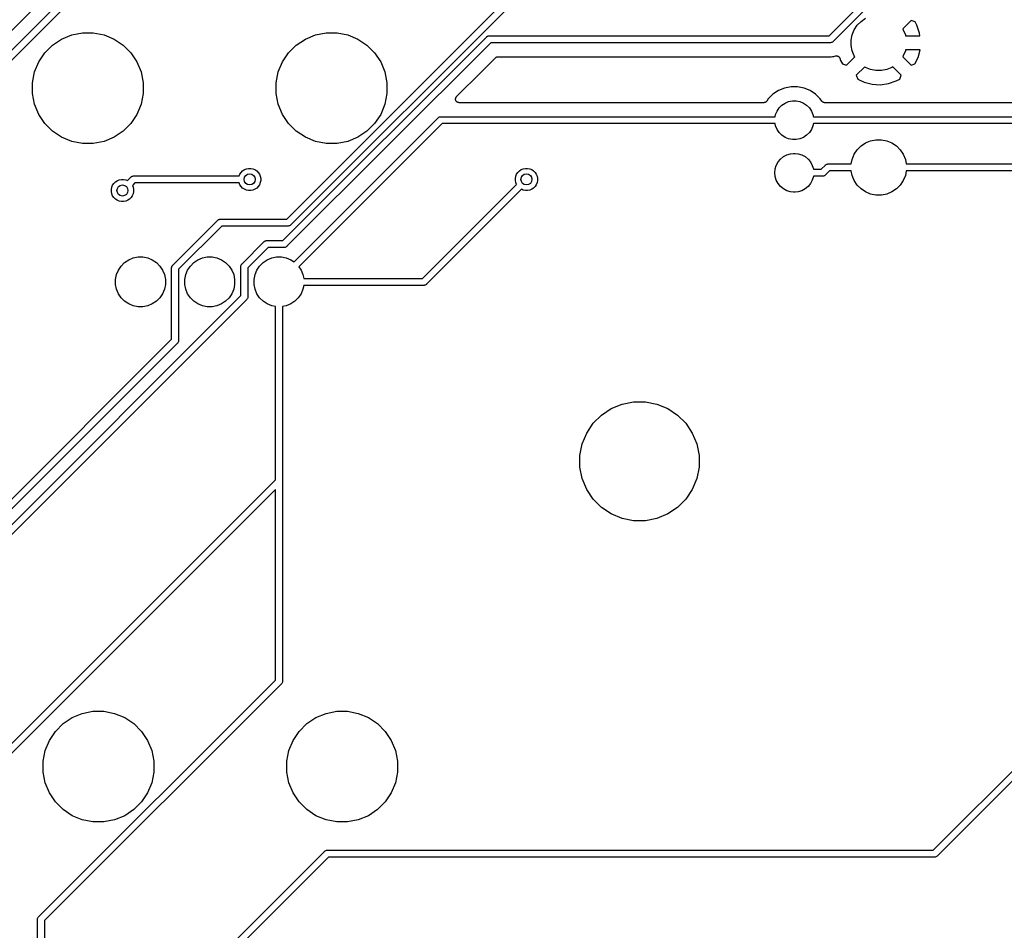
# Model space of a CAD drawing. Extents: x 3.01 to 9.03, y -6.32 to -2.47.
# Tile 11 of 25: x 5.04 to 6.44, y -5.04 to -3.74. Entities that reach past the tile are written whole.
import ezdxf

# ---------------------------------------------------------------- set-up
doc = ezdxf.new("R2010")
doc.units = 0
doc.header["$MEASUREMENT"] = 0
doc.layers.add('BLACK', color=7, linetype='CONTINUOUS')

msp = doc.modelspace()

# ---------------------------------------------------------------- linework, layer by layer
at = {"layer": 'BLACK', "linetype": 'CONTINUOUS'}
for p, q in [((6.18934, -3.76491), (6.41422, -3.54004)), ((6.41991, -3.54827), (6.19503, -3.77314)), ((5.11492, -3.66983), (3.74858, -5.03618)), ((3.72058, -5.09246), (5.12993, -3.68311)), ((5.13562, -3.69134), (3.72758, -5.09938)), ((5.41851, -4.02567), (5.74336, -3.70084)), ((5.74905, -3.70907), (5.4242, -4.0339)), ((6.22511, -3.75635), (6.22942, -3.7499)), ((6.22942, -3.7499), (6.2349, -3.74442)), ((6.2349, -3.74442), (6.24135, -3.74011)), ((6.30599, -3.74315), (6.29405, -3.75509)), ((6.31161, -3.74519), (6.30599, -3.74315)), ((6.31417, -3.75), (6.31161, -3.74519)), ((6.31803, -3.76114), (6.31417, -3.75)), ((5.09853, -3.76963), (5.11286, -3.7637)), ((5.11286, -3.7637), (5.12807, -3.76067)), ((5.12807, -3.76067), (5.14358, -3.76067)), ((5.14358, -3.76067), (5.15879, -3.7637)), ((5.15879, -3.7637), (5.17312, -3.76963)), ((5.44499, -3.76963), (5.45932, -3.7637)), ((5.45932, -3.7637), (5.47453, -3.76067)), ((5.47453, -3.76067), (5.49004, -3.76067)), ((5.49004, -3.76067), (5.50525, -3.7637)), ((5.50525, -3.7637), (5.51958, -3.76963)), ((6.22063, -3.77112), (6.22214, -3.76352)), ((6.22214, -3.76352), (6.22511, -3.75635)), ((6.29405, -3.75509), (6.29489, -3.75635)), ((6.29489, -3.75635), (6.29786, -3.76352)), ((6.29786, -3.76352), (6.29818, -3.76516)), ((6.31858, -3.76516), (6.31803, -3.76114)), ((5.07467, -3.78922), (5.08563, -3.77825)), ((5.08563, -3.77825), (5.09853, -3.76963)), ((5.17312, -3.76963), (5.18602, -3.77825)), ((5.18602, -3.77825), (5.19699, -3.78922)), ((5.41316, -4.05614), (5.70277, -3.76652)), ((5.70846, -3.77475), (5.41885, -4.06437)), ((5.42112, -3.78922), (5.43209, -3.77825)), ((5.43209, -3.77825), (5.44499, -3.76963)), ((5.51958, -3.76963), (5.53248, -3.77825)), ((5.53248, -3.77825), (5.54344, -3.78922)), ((5.70277, -3.76652), (5.70292, -3.76633)), ((5.70292, -3.76633), (5.70311, -3.76618)), ((5.70311, -3.76618), (5.70367, -3.76572)), ((5.70311, -3.76618), (5.70311, -3.76618)), ((5.70367, -3.76572), (5.70428, -3.76539)), ((5.70367, -3.76572), (5.70367, -3.76572)), ((5.70367, -3.76572), (5.70367, -3.76572)), ((5.70428, -3.76539), (5.70452, -3.76526)), ((5.70452, -3.76526), (5.70453, -3.76526)), ((5.70453, -3.76526), (5.70489, -3.76515)), ((5.70489, -3.76515), (5.70545, -3.76498)), ((5.70545, -3.76498), (5.70618, -3.76491)), ((5.70545, -3.76498), (5.70545, -3.76498)), ((5.70545, -3.76498), (5.70545, -3.76498)), ((5.70618, -3.76491), (5.70642, -3.76488)), ((5.70618, -3.76491), (5.70618, -3.76491)), ((5.70642, -3.76488), (5.70666, -3.76491)), ((5.70666, -3.76491), (6.18934, -3.76491)), ((6.19114, -3.77475), (5.70846, -3.77475)), ((6.19138, -3.77477), (6.19114, -3.77475)), ((6.19162, -3.77475), (6.19138, -3.77477)), ((6.19234, -3.77468), (6.19162, -3.77475)), ((6.19162, -3.77475), (6.19162, -3.77475)), ((6.19327, -3.7744), (6.19234, -3.77468)), ((6.19413, -3.77394), (6.19327, -3.7744)), ((6.19487, -3.77332), (6.19413, -3.77394)), ((6.19503, -3.77314), (6.19487, -3.77332)), ((6.22063, -3.77888), (6.22063, -3.77112)), ((6.29818, -3.76516), (6.31858, -3.76516)), ((5.06605, -3.80211), (5.07467, -3.78922)), ((5.19699, -3.78922), (5.20561, -3.80211)), ((5.4125, -3.80211), (5.42112, -3.78922)), ((5.54344, -3.78922), (5.55206, -3.80211)), ((6.22214, -3.78648), (6.22063, -3.77888)), ((6.22511, -3.79365), (6.22214, -3.78648)), ((6.29786, -3.78648), (6.29489, -3.79365)), ((6.29818, -3.78484), (6.29786, -3.78648)), ((6.3188, -3.78484), (6.29818, -3.78484)), ((6.31595, -3.79571), (6.3188, -3.78484)), ((5.06011, -3.81644), (5.06605, -3.80211)), ((5.20561, -3.80211), (5.21154, -3.81644)), ((5.40657, -3.81644), (5.4125, -3.80211)), ((5.55206, -3.80211), (5.558, -3.81644)), ((5.69532, -3.81617), (5.71528, -3.79621)), ((5.71528, -3.79621), (5.71529, -3.7962)), ((5.71529, -3.7962), (5.71533, -3.79616)), ((5.71529, -3.7962), (5.71529, -3.7962)), ((5.71529, -3.7962), (5.71529, -3.7962)), ((5.71533, -3.79616), (5.71569, -3.79587)), ((5.71569, -3.79587), (5.71604, -3.79558)), ((5.71604, -3.79558), (5.71607, -3.79557)), ((5.71607, -3.79557), (5.71609, -3.79555)), ((5.71609, -3.79555), (5.7165, -3.79534)), ((5.7165, -3.79534), (5.71691, -3.79513)), ((5.71691, -3.79513), (5.71693, -3.79512)), ((5.71693, -3.79512), (5.71695, -3.79511)), ((5.71695, -3.79511), (5.7174, -3.79498)), ((5.7174, -3.79498), (5.71784, -3.79484)), ((5.71784, -3.79484), (5.71787, -3.79484)), ((5.71787, -3.79484), (5.71789, -3.79483)), ((5.71789, -3.79483), (5.71835, -3.79479)), ((5.71835, -3.79479), (5.71881, -3.79475)), ((5.71881, -3.79475), (6.18991, -3.79475)), ((6.18991, -3.79475), (6.18998, -3.79475)), ((6.18998, -3.79475), (6.19019, -3.79477)), ((6.19019, -3.79477), (6.1904, -3.79477)), ((6.1904, -3.79477), (6.19138, -3.79487)), ((6.19138, -3.79487), (6.19236, -3.79477)), ((6.19236, -3.79477), (6.19237, -3.79477)), ((6.19237, -3.79477), (6.19444, -3.79457)), ((6.19444, -3.79457), (6.19626, -3.79439)), ((6.19444, -3.79457), (6.19444, -3.79457)), ((6.19444, -3.79457), (6.19444, -3.79457)), ((6.19626, -3.79439), (6.19856, -3.79369)), ((6.19856, -3.79369), (6.19862, -3.79367)), ((6.19862, -3.79367), (6.19899, -3.7936)), ((6.19899, -3.7936), (6.19936, -3.79352)), ((6.19936, -3.79352), (6.19947, -3.79352)), ((6.19947, -3.79352), (6.19958, -3.79349)), ((6.19958, -3.79349), (6.19996, -3.7935)), ((6.19996, -3.7935), (6.20033, -3.79349)), ((6.20033, -3.79349), (6.20045, -3.79351)), ((6.20045, -3.79351), (6.20056, -3.79351)), ((6.20056, -3.79351), (6.20093, -3.79358)), ((6.20093, -3.79358), (6.2013, -3.79365)), ((6.2013, -3.79365), (6.2014, -3.79369)), ((6.2014, -3.79369), (6.20151, -3.79371)), ((6.20151, -3.79371), (6.20186, -3.79386)), ((6.20186, -3.79386), (6.20221, -3.79399)), ((6.20221, -3.79399), (6.20231, -3.79405)), ((6.20231, -3.79405), (6.20241, -3.79409)), ((6.20241, -3.79409), (6.20272, -3.7943)), ((6.20272, -3.7943), (6.20304, -3.7945)), ((6.20304, -3.7945), (6.20312, -3.79458)), ((6.20312, -3.79458), (6.20322, -3.79464)), ((6.20322, -3.79464), (6.20348, -3.79491)), ((6.20348, -3.79491), (6.20375, -3.79517)), ((6.20375, -3.79517), (6.20382, -3.79526)), ((6.20382, -3.79526), (6.2039, -3.79534)), ((6.2039, -3.79534), (6.20411, -3.79565)), ((6.20411, -3.79565), (6.20433, -3.79596)), ((6.20433, -3.79596), (6.20437, -3.79606)), ((6.20437, -3.79606), (6.20444, -3.79615)), ((6.20444, -3.79615), (6.20458, -3.7965)), ((6.20458, -3.7965), (6.20473, -3.79684)), ((6.20473, -3.79684), (6.20582, -3.8)), ((6.20582, -3.8), (6.20839, -3.80481)), ((6.20839, -3.80481), (6.21401, -3.80685)), ((6.21401, -3.80685), (6.22595, -3.79491)), ((6.22595, -3.79491), (6.22511, -3.79365)), ((6.29489, -3.79365), (6.29405, -3.79491)), ((6.29405, -3.79491), (6.30599, -3.80685)), ((6.30599, -3.80685), (6.3115, -3.80485)), ((6.3115, -3.80485), (6.31595, -3.79571)), ((5.05709, -3.83165), (5.06011, -3.81644)), ((5.21154, -3.81644), (5.21457, -3.83165)), ((5.40354, -3.83165), (5.40657, -3.81644)), ((5.558, -3.81644), (5.56102, -3.83165)), ((5.65995, -3.85154), (5.69532, -3.81617)), ((5.69532, -3.81617), (5.69532, -3.81617)), ((6.24009, -3.80905), (6.22815, -3.82099)), ((6.24135, -3.80989), (6.24009, -3.80905)), ((6.24852, -3.81286), (6.24135, -3.80989)), ((6.25612, -3.81437), (6.24852, -3.81286)), ((6.26388, -3.81437), (6.25612, -3.81437)), ((6.27148, -3.81286), (6.26388, -3.81437)), ((6.27865, -3.80989), (6.27148, -3.81286)), ((6.27991, -3.80905), (6.27865, -3.80989)), ((6.29185, -3.82099), (6.27991, -3.80905)), ((5.05709, -3.84716), (5.05709, -3.83165)), ((5.21457, -3.83165), (5.21457, -3.84716)), ((5.40354, -3.84716), (5.40354, -3.83165)), ((5.56102, -3.83165), (5.56102, -3.84716)), ((6.22815, -3.82099), (6.23015, -3.8265)), ((6.23015, -3.8265), (6.23929, -3.83095)), ((6.23929, -3.83095), (6.2506, -3.83391)), ((6.2506, -3.83391), (6.26227, -3.83461)), ((6.26227, -3.83461), (6.27386, -3.83303)), ((6.27386, -3.83303), (6.285, -3.82917)), ((6.285, -3.82917), (6.28981, -3.82661)), ((6.28981, -3.82661), (6.29185, -3.82099)), ((5.06011, -3.86238), (5.05709, -3.84716)), ((5.21457, -3.84716), (5.21154, -3.86238)), ((5.40657, -3.86238), (5.40354, -3.84716)), ((5.56102, -3.84716), (5.558, -3.86238)), ((6.10968, -3.84806), (6.10306, -3.85468)), ((6.11747, -3.84285), (6.10968, -3.84806)), ((6.12613, -3.83927), (6.11747, -3.84285)), ((6.13532, -3.83744), (6.12613, -3.83927)), ((6.14468, -3.83744), (6.13532, -3.83744)), ((6.15387, -3.83927), (6.14468, -3.83744)), ((6.16253, -3.84285), (6.15387, -3.83927)), ((6.17032, -3.84806), (6.16253, -3.84285)), ((6.17694, -3.85468), (6.17032, -3.84806)), ((5.06605, -3.87671), (5.06011, -3.86238)), ((5.21154, -3.86238), (5.20561, -3.87671)), ((5.4125, -3.87671), (5.40657, -3.86238)), ((5.558, -3.86238), (5.55206, -3.87671)), ((5.65848, -3.85504), (5.65853, -3.85456)), ((5.65848, -3.85505), (5.65848, -3.85504)), ((5.65848, -3.85506), (5.65848, -3.85505)), ((5.65853, -3.85554), (5.65848, -3.85506)), ((5.65853, -3.85456), (5.65858, -3.85409)), ((5.65857, -3.85602), (5.65853, -3.85554)), ((5.65858, -3.85603), (5.65857, -3.85602)), ((5.65857, -3.85602), (5.65857, -3.85602)), ((5.65858, -3.85409), (5.65859, -3.85408)), ((5.65871, -3.8565), (5.65858, -3.85603)), ((5.65859, -3.85407), (5.65873, -3.85361)), ((5.65859, -3.85408), (5.65859, -3.85407)), ((5.65885, -3.85695), (5.65871, -3.8565)), ((5.65873, -3.85361), (5.65887, -3.85316)), ((5.65885, -3.85696), (5.65885, -3.85695)), ((5.65885, -3.85697), (5.65885, -3.85696)), ((5.65908, -3.8574), (5.65885, -3.85697)), ((5.65887, -3.85314), (5.6591, -3.85272)), ((5.65887, -3.85315), (5.65887, -3.85314)), ((5.65887, -3.85316), (5.65887, -3.85315)), ((5.6593, -3.85782), (5.65908, -3.8574)), ((5.6591, -3.85272), (5.65933, -3.8523)), ((5.65931, -3.85782), (5.6593, -3.85782)), ((5.65931, -3.85783), (5.65931, -3.85782)), ((5.65961, -3.8582), (5.65931, -3.85783)), ((5.65933, -3.85229), (5.65934, -3.85228)), ((5.65933, -3.8523), (5.65933, -3.85229)), ((5.65934, -3.85228), (5.65965, -3.85191)), ((5.65991, -3.85858), (5.65961, -3.8582)), ((5.65965, -3.85191), (5.65995, -3.85154)), ((5.65992, -3.85858), (5.65991, -3.85858)), ((5.65992, -3.85859), (5.65992, -3.85858)), ((5.66029, -3.8589), (5.65992, -3.85859)), ((5.66066, -3.8592), (5.66029, -3.8589)), ((5.66067, -3.85921), (5.66066, -3.8592)), ((5.66109, -3.85944), (5.66067, -3.85921)), ((5.66067, -3.85921), (5.66067, -3.85921)), ((5.66151, -3.85967), (5.66109, -3.85944)), ((5.66152, -3.85968), (5.66151, -3.85967)), ((5.66153, -3.85968), (5.66152, -3.85968)), ((5.66198, -3.85982), (5.66153, -3.85968)), ((5.66244, -3.85997), (5.66198, -3.85982)), ((5.66245, -3.85997), (5.66244, -3.85997)), ((5.66246, -3.85997), (5.66245, -3.85997)), ((5.66293, -3.86002), (5.66246, -3.85997)), ((5.66341, -3.86008), (5.66293, -3.86002)), ((5.66343, -3.86008), (5.66341, -3.86008)), ((5.66348, -3.86008), (5.66343, -3.86008)), ((5.66343, -3.86008), (5.66343, -3.86008)), ((5.66343, -3.86008), (5.66343, -3.86008)), ((6.09678, -3.86008), (5.66348, -3.86008)), ((6.09724, -3.86003), (6.09678, -3.86008)), ((6.0977, -3.85999), (6.09724, -3.86003)), ((6.09773, -3.85999), (6.0977, -3.85999)), ((6.09775, -3.85998), (6.09773, -3.85999)), ((6.0982, -3.85985), (6.09775, -3.85998)), ((6.09864, -3.85972), (6.0982, -3.85985)), ((6.09866, -3.85971), (6.09864, -3.85972)), ((6.09869, -3.8597), (6.09866, -3.85971)), ((6.0991, -3.85948), (6.09869, -3.8597)), ((6.09951, -3.85927), (6.0991, -3.85948)), ((6.09953, -3.85925), (6.09951, -3.85927)), ((6.09955, -3.85924), (6.09953, -3.85925)), ((6.09991, -3.85895), (6.09955, -3.85924)), ((6.10027, -3.85866), (6.09991, -3.85895)), ((6.10029, -3.85864), (6.10027, -3.85866)), ((6.1003, -3.85863), (6.10029, -3.85864)), ((6.1006, -3.85827), (6.1003, -3.85863)), ((6.1009, -3.85791), (6.1006, -3.85827)), ((6.10093, -3.85788), (6.1009, -3.85791)), ((6.10094, -3.85786), (6.10093, -3.85787)), ((6.10093, -3.85787), (6.10093, -3.85787)), ((6.10093, -3.85787), (6.10093, -3.85788)), ((6.10306, -3.85468), (6.10094, -3.85786)), ((6.12243, -3.86359), (6.12695, -3.86058)), ((6.12695, -3.86058), (6.13196, -3.8585)), ((6.13196, -3.8585), (6.13729, -3.85744)), ((6.13729, -3.85744), (6.14271, -3.85744)), ((6.14271, -3.85744), (6.14804, -3.8585)), ((6.14804, -3.8585), (6.15305, -3.86058)), ((6.15305, -3.86058), (6.15757, -3.86359)), ((6.17906, -3.85786), (6.17694, -3.85468)), ((6.17936, -3.85822), (6.17906, -3.85786)), ((6.17965, -3.85858), (6.17936, -3.85822)), ((6.17967, -3.85859), (6.17965, -3.85858)), ((6.17968, -3.85861), (6.17967, -3.85859)), ((6.18004, -3.85891), (6.17968, -3.85861)), ((6.18039, -3.8592), (6.18004, -3.85891)), ((6.18042, -3.85922), (6.18039, -3.8592)), ((6.18043, -3.85923), (6.18042, -3.85922)), ((6.18084, -3.85945), (6.18043, -3.85923)), ((6.18125, -3.85967), (6.18084, -3.85945)), ((6.18127, -3.85968), (6.18125, -3.85967)), ((6.18129, -3.85969), (6.18127, -3.85968)), ((6.18174, -3.85983), (6.18129, -3.85969)), ((6.18218, -3.85997), (6.18174, -3.85983)), ((6.1822, -3.85997), (6.18218, -3.85997)), ((6.18223, -3.85998), (6.1822, -3.85997)), ((6.18268, -3.86003), (6.18223, -3.85998)), ((6.18315, -3.86008), (6.18268, -3.86003)), ((6.1832, -3.86008), (6.18315, -3.86008)), ((6.18322, -3.86008), (6.1832, -3.86008)), ((6.1832, -3.86008), (6.1832, -3.86008)), ((6.1832, -3.86008), (6.1832, -3.86008)), ((6.67353, -3.86008), (6.18322, -3.86008)), ((5.07467, -3.8896), (5.06605, -3.87671)), ((5.20561, -3.87671), (5.19699, -3.8896)), ((5.42112, -3.8896), (5.4125, -3.87671)), ((5.55206, -3.87671), (5.54344, -3.8896)), ((6.1135, -3.87696), (6.11558, -3.87195)), ((6.11558, -3.87195), (6.11859, -3.86743)), ((6.11859, -3.86743), (6.12243, -3.86359)), ((6.15757, -3.86359), (6.16141, -3.86743)), ((6.16141, -3.86743), (6.16442, -3.87195)), ((6.16442, -3.87195), (6.1665, -3.87696)), ((5.08563, -3.90057), (5.07467, -3.8896)), ((5.19699, -3.8896), (5.18602, -3.90057)), ((5.43209, -3.90057), (5.42112, -3.8896)), ((5.42885, -4.08667), (5.63383, -3.88169)), ((5.63952, -3.88992), (5.43581, -4.09363)), ((5.54344, -3.8896), (5.53248, -3.90057)), ((5.63383, -3.88169), (5.63398, -3.8815)), ((5.63398, -3.8815), (5.63417, -3.88135)), ((5.63417, -3.88135), (5.63473, -3.88089)), ((5.63417, -3.88135), (5.63417, -3.88135)), ((5.63473, -3.88089), (5.63559, -3.88043)), ((5.63559, -3.88043), (5.63652, -3.88015)), ((5.63652, -3.88015), (5.63724, -3.88008)), ((5.63724, -3.88008), (5.63748, -3.88006)), ((5.63724, -3.88008), (5.63724, -3.88008)), ((5.63748, -3.88006), (5.63772, -3.88008)), ((5.63772, -3.88008), (6.11288, -3.88008)), ((6.11288, -3.88992), (5.63952, -3.88992)), ((6.11288, -3.88008), (6.1135, -3.87696)), ((6.1135, -3.89304), (6.11288, -3.88992)), ((6.1665, -3.87696), (6.16712, -3.88008)), ((6.16712, -3.88992), (6.1665, -3.89304)), ((6.16712, -3.88008), (6.67476, -3.88008)), ((6.67008, -3.88992), (6.16712, -3.88992)), ((5.09853, -3.90919), (5.08563, -3.90057)), ((5.18602, -3.90057), (5.17312, -3.90919)), ((5.44499, -3.90919), (5.43209, -3.90057)), ((5.53248, -3.90057), (5.51958, -3.90919)), ((6.11558, -3.89805), (6.1135, -3.89304)), ((6.11859, -3.90257), (6.11558, -3.89805)), ((6.12243, -3.90641), (6.11859, -3.90257)), ((6.16141, -3.90257), (6.15757, -3.90641)), ((6.16442, -3.89805), (6.16141, -3.90257)), ((6.1665, -3.89304), (6.16442, -3.89805)), ((5.11286, -3.91512), (5.09853, -3.90919)), ((5.12807, -3.91815), (5.11286, -3.91512)), ((5.14358, -3.91815), (5.12807, -3.91815)), ((5.15879, -3.91512), (5.14358, -3.91815)), ((5.17312, -3.90919), (5.15879, -3.91512)), ((5.45932, -3.91512), (5.44499, -3.90919)), ((5.47453, -3.91815), (5.45932, -3.91512)), ((5.49004, -3.91815), (5.47453, -3.91815)), ((5.50525, -3.91512), (5.49004, -3.91815)), ((5.51958, -3.90919), (5.50525, -3.91512)), ((6.12695, -3.90942), (6.12243, -3.90641)), ((6.13196, -3.9115), (6.12695, -3.90942)), ((6.13729, -3.91256), (6.13196, -3.9115)), ((6.14271, -3.91256), (6.13729, -3.91256)), ((6.14804, -3.9115), (6.14271, -3.91256)), ((6.15305, -3.90942), (6.14804, -3.9115)), ((6.15757, -3.90641), (6.15305, -3.90942)), ((6.2349, -3.92158), (6.24135, -3.91728)), ((6.24135, -3.91728), (6.24852, -3.91431)), ((6.24852, -3.91431), (6.25612, -3.9128)), ((6.25612, -3.9128), (6.26388, -3.9128)), ((6.26388, -3.9128), (6.27148, -3.91431)), ((6.27148, -3.91431), (6.27865, -3.91728)), ((6.27865, -3.91728), (6.2851, -3.92158)), ((6.1294, -3.93422), (6.1346, -3.93264)), ((6.1346, -3.93264), (6.13865, -3.93224)), ((6.13865, -3.93224), (6.14135, -3.93224)), ((6.14135, -3.93224), (6.1454, -3.93264)), ((6.1454, -3.93264), (6.1506, -3.93422)), ((6.22511, -3.93352), (6.22942, -3.92707)), ((6.22942, -3.92707), (6.2349, -3.92158)), ((6.2851, -3.92158), (6.29058, -3.92707)), ((6.29058, -3.92707), (6.29489, -3.93352)), ((6.11442, -3.94921), (6.11697, -3.94442)), ((6.11697, -3.94442), (6.12042, -3.94022)), ((6.12042, -3.94022), (6.12461, -3.93678)), ((6.12461, -3.93678), (6.1294, -3.93422)), ((6.1506, -3.93422), (6.15539, -3.93678)), ((6.15539, -3.93678), (6.15958, -3.94022)), ((6.15958, -3.94022), (6.16303, -3.94442)), ((6.16303, -3.94442), (6.16558, -3.94921)), ((6.22084, -3.94724), (6.22214, -3.94068)), ((6.22214, -3.94068), (6.22511, -3.93352)), ((6.29489, -3.93352), (6.29786, -3.94068)), ((6.29786, -3.94068), (6.29916, -3.94724)), ((5.35179, -3.96179), (5.35352, -3.95921)), ((5.35352, -3.95921), (5.35571, -3.95702)), ((5.35571, -3.95702), (5.35829, -3.9553)), ((5.35829, -3.9553), (5.36115, -3.95411)), ((5.36115, -3.95411), (5.3642, -3.9535)), ((5.3642, -3.9535), (5.3673, -3.9535)), ((5.3673, -3.9535), (5.37034, -3.95411)), ((5.37034, -3.95411), (5.37321, -3.9553)), ((5.37321, -3.9553), (5.37579, -3.95702)), ((5.37579, -3.95702), (5.37798, -3.95921)), ((5.37798, -3.95921), (5.3797, -3.96179)), ((5.7453, -3.96179), (5.74702, -3.95921)), ((5.74702, -3.95921), (5.74921, -3.95702)), ((5.74921, -3.95702), (5.75179, -3.9553)), ((5.75179, -3.9553), (5.75466, -3.95411)), ((5.75466, -3.95411), (5.7577, -3.9535)), ((5.7577, -3.9535), (5.7608, -3.9535)), ((5.7608, -3.9535), (5.76385, -3.95411)), ((5.76385, -3.95411), (5.76671, -3.9553)), ((5.76671, -3.9553), (5.76929, -3.95702)), ((5.76929, -3.95702), (5.77148, -3.95921)), ((5.77148, -3.95921), (5.77321, -3.96179)), ((6.11231, -3.9598), (6.11284, -3.9544)), ((6.11284, -3.96521), (6.11231, -3.9598)), ((6.11284, -3.9544), (6.11442, -3.94921)), ((6.16558, -3.94921), (6.16716, -3.9544)), ((6.16716, -3.9544), (6.16721, -3.95488)), ((6.16721, -3.95488), (6.17833, -3.95488)), ((6.17833, -3.95488), (6.18435, -3.94886)), ((6.19004, -3.95709), (6.18402, -3.96311)), ((6.18435, -3.94886), (6.18451, -3.94867)), ((6.18451, -3.94867), (6.18469, -3.94851)), ((6.18469, -3.94851), (6.18525, -3.94806)), ((6.18469, -3.94851), (6.18469, -3.94851)), ((6.18525, -3.94806), (6.18526, -3.94805)), ((6.18526, -3.94805), (6.18611, -3.9476)), ((6.18611, -3.9476), (6.18704, -3.94732)), ((6.18704, -3.94732), (6.18776, -3.94724)), ((6.18776, -3.94724), (6.188, -3.94722)), ((6.18776, -3.94724), (6.18776, -3.94724)), ((6.188, -3.94722), (6.18824, -3.94724)), ((6.18824, -3.94724), (6.22084, -3.94724)), ((6.22084, -3.95709), (6.19004, -3.95709)), ((6.22214, -3.96365), (6.22084, -3.95709)), ((6.29916, -3.95709), (6.29786, -3.96365)), ((6.29916, -3.94724), (6.47674, -3.94724)), ((6.47674, -3.95709), (6.29916, -3.95709)), ((5.17277, -3.97496), (5.17496, -3.97277)), ((5.17496, -3.97277), (5.17754, -3.97104)), ((5.17754, -3.97104), (5.18041, -3.96986)), ((5.18041, -3.96986), (5.18345, -3.96925)), ((5.18345, -3.96925), (5.18655, -3.96925)), ((5.18655, -3.96925), (5.18959, -3.96986)), ((5.18959, -3.96986), (5.19213, -3.97091)), ((5.19213, -3.97091), (5.1971, -3.96594)), ((5.1971, -3.96594), (5.19725, -3.96576)), ((5.19725, -3.96576), (5.19768, -3.9654)), ((5.19768, -3.9654), (5.198, -3.96514)), ((5.198, -3.96514), (5.19886, -3.96468)), ((5.19886, -3.96468), (5.19894, -3.96466)), ((5.19894, -3.96466), (5.19978, -3.9644)), ((5.20279, -3.97417), (5.19909, -3.97787)), ((5.19978, -3.9644), (5.20051, -3.96433)), ((5.20051, -3.96433), (5.20075, -3.96431)), ((5.20051, -3.96433), (5.20051, -3.96433)), ((5.20075, -3.96431), (5.20099, -3.96433)), ((5.20099, -3.96433), (5.35074, -3.96433)), ((5.35074, -3.97417), (5.20279, -3.97417)), ((5.35074, -3.96433), (5.35179, -3.96179)), ((5.35179, -3.97671), (5.35074, -3.97417)), ((5.3797, -3.96179), (5.38089, -3.96466)), ((5.38089, -3.97385), (5.3797, -3.97671)), ((5.38089, -3.96466), (5.3815, -3.9677)), ((5.3815, -3.9708), (5.38089, -3.97385)), ((5.3815, -3.9677), (5.3815, -3.9708)), ((5.7435, -3.9677), (5.74411, -3.96466)), ((5.7435, -3.9708), (5.7435, -3.9677)), ((5.74411, -3.97385), (5.7435, -3.9708)), ((5.74411, -3.96466), (5.7453, -3.96179)), ((5.74516, -3.97638), (5.74411, -3.97385)), ((5.77321, -3.96179), (5.77439, -3.96466)), ((5.77439, -3.97385), (5.77321, -3.97671)), ((5.77439, -3.96466), (5.775, -3.9677)), ((5.775, -3.9708), (5.77439, -3.97385)), ((5.775, -3.9677), (5.775, -3.9708)), ((6.11442, -3.9704), (6.11284, -3.96521)), ((6.11697, -3.97519), (6.11442, -3.9704)), ((6.16558, -3.9704), (6.16303, -3.97519)), ((6.16716, -3.96521), (6.16558, -3.9704)), ((6.16721, -3.96472), (6.16716, -3.96521)), ((6.18013, -3.96472), (6.16721, -3.96472)), ((6.18037, -3.96475), (6.18013, -3.96472)), ((6.18061, -3.96472), (6.18037, -3.96475)), ((6.18133, -3.96465), (6.18061, -3.96472)), ((6.18061, -3.96472), (6.18061, -3.96472)), ((6.18226, -3.96437), (6.18133, -3.96465)), ((6.18311, -3.96391), (6.18226, -3.96437)), ((6.18386, -3.9633), (6.18311, -3.96391)), ((6.18402, -3.96311), (6.18386, -3.9633)), ((6.22511, -3.97081), (6.22214, -3.96365)), ((6.22942, -3.97726), (6.22511, -3.97081)), ((6.29489, -3.97081), (6.29058, -3.97726)), ((6.29786, -3.96365), (6.29489, -3.97081)), ((5.16925, -3.98345), (5.16986, -3.98041)), ((5.16925, -3.98655), (5.16925, -3.98345)), ((5.16986, -3.98959), (5.16925, -3.98655)), ((5.16986, -3.98041), (5.17104, -3.97754)), ((5.17104, -3.97754), (5.17277, -3.97496)), ((5.19909, -3.97787), (5.20014, -3.98041)), ((5.20014, -3.98041), (5.20075, -3.98345)), ((5.20075, -3.98655), (5.20014, -3.98959)), ((5.20075, -3.98345), (5.20075, -3.98655)), ((5.35352, -3.97929), (5.35179, -3.97671)), ((5.35571, -3.98148), (5.35352, -3.97929)), ((5.35829, -3.98321), (5.35571, -3.98148)), ((5.36115, -3.98439), (5.35829, -3.98321)), ((5.3642, -3.985), (5.36115, -3.98439)), ((5.3673, -3.985), (5.3642, -3.985)), ((5.37034, -3.98439), (5.3673, -3.985)), ((5.37321, -3.98321), (5.37034, -3.98439)), ((5.37579, -3.98148), (5.37321, -3.98321)), ((5.37798, -3.97929), (5.37579, -3.98148)), ((5.3797, -3.97671), (5.37798, -3.97929)), ((5.61147, -4.11008), (5.74516, -3.97638)), ((5.75212, -3.98334), (5.61715, -4.11831)), ((5.75466, -3.98439), (5.75212, -3.98334)), ((5.7577, -3.985), (5.75466, -3.98439)), ((5.7608, -3.985), (5.7577, -3.985)), ((5.76385, -3.98439), (5.7608, -3.985)), ((5.76671, -3.98321), (5.76385, -3.98439)), ((5.76929, -3.98148), (5.76671, -3.98321)), ((5.77148, -3.97929), (5.76929, -3.98148)), ((5.77321, -3.97671), (5.77148, -3.97929)), ((6.12042, -3.97938), (6.11697, -3.97519)), ((6.12461, -3.98283), (6.12042, -3.97938)), ((6.1294, -3.98539), (6.12461, -3.98283)), ((6.1346, -3.98696), (6.1294, -3.98539)), ((6.13865, -3.98736), (6.1346, -3.98696)), ((6.14135, -3.98736), (6.13865, -3.98736)), ((6.1454, -3.98696), (6.14135, -3.98736)), ((6.1506, -3.98539), (6.1454, -3.98696)), ((6.15539, -3.98283), (6.1506, -3.98539)), ((6.15958, -3.97938), (6.15539, -3.98283)), ((6.16303, -3.97519), (6.15958, -3.97938)), ((6.2349, -3.98275), (6.22942, -3.97726)), ((6.24135, -3.98705), (6.2349, -3.98275)), ((6.24852, -3.99002), (6.24135, -3.98705)), ((6.27865, -3.98705), (6.27148, -3.99002)), ((6.2851, -3.98275), (6.27865, -3.98705)), ((6.29058, -3.97726), (6.2851, -3.98275)), ((5.17104, -3.99246), (5.16986, -3.98959)), ((5.17277, -3.99504), (5.17104, -3.99246)), ((5.17496, -3.99723), (5.17277, -3.99504)), ((5.17754, -3.99896), (5.17496, -3.99723)), ((5.18041, -4.00014), (5.17754, -3.99896)), ((5.18345, -4.00075), (5.18041, -4.00014)), ((5.18655, -4.00075), (5.18345, -4.00075)), ((5.18959, -4.00014), (5.18655, -4.00075)), ((5.19246, -3.99896), (5.18959, -4.00014)), ((5.19504, -3.99723), (5.19246, -3.99896)), ((5.19723, -3.99504), (5.19504, -3.99723)), ((5.19896, -3.99246), (5.19723, -3.99504)), ((5.20014, -3.98959), (5.19896, -3.99246)), ((6.25612, -3.99154), (6.24852, -3.99002)), ((6.26388, -3.99154), (6.25612, -3.99154)), ((6.27148, -3.99002), (6.26388, -3.99154)), ((5.25653, -4.09143), (5.32064, -4.02728)), ((5.32064, -4.02728), (5.32079, -4.02709)), ((5.32079, -4.02709), (5.32109, -4.02685)), ((5.32109, -4.02685), (5.32154, -4.02648)), ((5.32154, -4.02648), (5.322, -4.02623)), ((5.32154, -4.02648), (5.32154, -4.02648)), ((5.32154, -4.02648), (5.32154, -4.02648)), ((5.322, -4.02623), (5.3224, -4.02602)), ((5.3224, -4.02602), (5.32291, -4.02587)), ((5.3224, -4.02602), (5.3224, -4.02602)), ((5.3224, -4.02602), (5.3224, -4.02602)), ((5.32291, -4.02587), (5.32333, -4.02574)), ((5.32333, -4.02574), (5.32391, -4.02568)), ((5.32333, -4.02574), (5.32333, -4.02574)), ((5.32333, -4.02574), (5.32333, -4.02574)), ((5.32391, -4.02568), (5.32429, -4.02565)), ((5.32429, -4.02565), (5.32453, -4.02567)), ((5.32453, -4.02567), (5.41851, -4.02567)), ((5.32633, -4.03551), (5.26476, -4.09712)), ((5.42031, -4.03551), (5.32633, -4.03551)), ((5.42055, -4.03554), (5.42031, -4.03551)), ((5.42079, -4.03551), (5.42055, -4.03554)), ((5.42152, -4.03544), (5.42079, -4.03551)), ((5.42079, -4.03551), (5.42079, -4.03551)), ((5.42244, -4.03516), (5.42152, -4.03544)), ((5.4233, -4.0347), (5.42244, -4.03516)), ((5.42405, -4.03409), (5.4233, -4.0347)), ((5.4242, -4.0339), (5.42405, -4.03409)), ((5.35496, -4.08922), (5.38647, -4.05775)), ((5.38647, -4.05775), (5.38662, -4.05757)), ((5.38662, -4.05757), (5.38681, -4.05741)), ((5.38681, -4.05741), (5.38701, -4.05725)), ((5.38681, -4.05741), (5.38681, -4.05741)), ((5.38701, -4.05725), (5.38737, -4.05695)), ((5.38737, -4.05695), (5.38781, -4.05672)), ((5.38737, -4.05695), (5.38737, -4.05695)), ((5.38737, -4.05695), (5.38737, -4.05695)), ((5.38781, -4.05672), (5.38823, -4.05649)), ((5.38823, -4.05649), (5.38867, -4.05636)), ((5.38823, -4.05649), (5.38823, -4.05649)), ((5.38823, -4.05649), (5.38823, -4.05649)), ((5.38867, -4.05636), (5.38915, -4.05621)), ((5.38915, -4.05621), (5.38916, -4.05621)), ((5.38916, -4.05621), (5.38957, -4.05617)), ((5.38916, -4.05621), (5.38916, -4.05621)), ((5.38957, -4.05617), (5.38988, -4.05614)), ((5.38988, -4.05614), (5.39012, -4.05612)), ((5.38988, -4.05614), (5.38988, -4.05614)), ((5.39012, -4.05612), (5.39036, -4.05614)), ((5.39036, -4.05614), (5.41316, -4.05614)), ((5.39215, -4.06598), (5.36319, -4.09491)), ((5.41496, -4.06598), (5.39215, -4.06598)), ((5.4152, -4.06601), (5.41496, -4.06598)), ((5.41544, -4.06598), (5.4152, -4.06601)), ((5.41616, -4.06591), (5.41544, -4.06598)), ((5.41544, -4.06598), (5.41544, -4.06598)), ((5.41709, -4.06563), (5.41616, -4.06591)), ((5.41794, -4.06517), (5.41709, -4.06563)), ((5.41851, -4.06471), (5.41794, -4.06517)), ((5.41794, -4.06517), (5.41794, -4.06517)), ((5.41794, -4.06517), (5.41794, -4.06517)), ((5.41869, -4.06456), (5.41851, -4.06471)), ((5.41885, -4.06437), (5.41869, -4.06456)), ((5.18804, -4.08748), (5.19385, -4.0836)), ((5.19385, -4.0836), (5.20029, -4.08093)), ((5.20029, -4.08093), (5.20714, -4.07957)), ((5.20714, -4.07957), (5.21412, -4.07957)), ((5.21412, -4.07957), (5.22097, -4.08093)), ((5.22097, -4.08093), (5.22741, -4.0836)), ((5.22741, -4.0836), (5.23322, -4.08748)), ((5.28647, -4.08748), (5.29227, -4.0836)), ((5.29227, -4.0836), (5.29872, -4.08093)), ((5.29872, -4.08093), (5.30557, -4.07957)), ((5.30557, -4.07957), (5.31254, -4.07957)), ((5.31254, -4.07957), (5.31939, -4.08093)), ((5.31939, -4.08093), (5.32584, -4.0836)), ((5.32584, -4.0836), (5.33164, -4.08748)), ((5.38489, -4.08748), (5.3907, -4.0836)), ((5.3907, -4.0836), (5.39714, -4.08093)), ((5.39714, -4.08093), (5.40399, -4.07957)), ((5.40399, -4.07957), (5.41097, -4.07957)), ((5.41097, -4.07957), (5.41782, -4.08093)), ((5.41782, -4.08093), (5.42426, -4.0836)), ((5.42426, -4.0836), (5.42885, -4.08667)), ((5.17656, -4.10466), (5.17923, -4.09822)), ((5.17923, -4.09822), (5.18311, -4.09241)), ((5.18311, -4.09241), (5.18804, -4.08748)), ((5.23322, -4.08748), (5.23815, -4.09241)), ((5.23815, -4.09241), (5.24203, -4.09822)), ((5.24203, -4.09822), (5.2447, -4.10466)), ((5.2549, -4.09508), (5.25492, -4.09484)), ((5.25492, -4.09532), (5.2549, -4.09508)), ((5.25492, -4.09484), (5.25495, -4.09452)), ((5.25492, -4.09484), (5.25492, -4.09484)), ((5.25492, -4.19658), (5.25492, -4.09532)), ((5.25495, -4.09452), (5.25499, -4.09412)), ((5.25499, -4.09411), (5.25515, -4.09358)), ((5.25499, -4.09412), (5.25499, -4.09411)), ((5.25499, -4.09411), (5.25499, -4.09411)), ((5.25515, -4.09358), (5.25527, -4.09319)), ((5.25527, -4.09319), (5.25557, -4.09263)), ((5.25527, -4.09319), (5.25527, -4.09319)), ((5.25527, -4.09319), (5.25527, -4.09319)), ((5.25557, -4.09263), (5.25573, -4.09233)), ((5.25573, -4.09233), (5.25608, -4.09191)), ((5.25573, -4.09233), (5.25573, -4.09233)), ((5.25573, -4.09233), (5.25573, -4.09233)), ((5.25608, -4.09191), (5.25619, -4.09177)), ((5.25619, -4.09177), (5.25635, -4.09158)), ((5.25619, -4.09177), (5.25619, -4.09177)), ((5.25635, -4.09158), (5.25653, -4.09143)), ((5.26476, -4.09712), (5.26476, -4.19838)), ((5.27498, -4.10466), (5.27765, -4.09822)), ((5.27765, -4.09822), (5.28153, -4.09241)), ((5.28153, -4.09241), (5.28647, -4.08748)), ((5.33164, -4.08748), (5.33658, -4.09241)), ((5.33658, -4.09241), (5.34046, -4.09822)), ((5.34046, -4.09822), (5.34313, -4.10466)), ((5.35332, -4.09287), (5.35337, -4.09237)), ((5.35335, -4.09311), (5.35332, -4.09287)), ((5.35335, -4.1345), (5.35335, -4.09311)), ((5.35337, -4.09237), (5.35342, -4.09191)), ((5.35342, -4.09191), (5.35358, -4.09137)), ((5.35342, -4.09191), (5.35342, -4.09191)), ((5.35342, -4.09191), (5.35342, -4.09191)), ((5.35358, -4.09137), (5.3537, -4.09098)), ((5.3537, -4.09098), (5.35393, -4.09055)), ((5.3537, -4.09098), (5.3537, -4.09098)), ((5.3537, -4.09098), (5.3537, -4.09098)), ((5.35393, -4.09055), (5.35416, -4.09013)), ((5.35416, -4.09012), (5.35448, -4.08973)), ((5.35416, -4.09013), (5.35416, -4.09012)), ((5.35416, -4.09013), (5.35416, -4.09013)), ((5.35448, -4.08973), (5.35477, -4.08938)), ((5.35477, -4.08938), (5.35496, -4.08922)), ((5.36319, -4.09491), (5.36319, -4.13629)), ((5.37341, -4.10466), (5.37608, -4.09822)), ((5.37608, -4.09822), (5.37996, -4.09241)), ((5.37996, -4.09241), (5.38489, -4.08748)), ((5.43581, -4.09363), (5.43888, -4.09822)), ((5.43888, -4.09822), (5.44155, -4.10466)), ((5.1752, -4.11151), (5.17656, -4.10466)), ((5.1752, -4.11849), (5.1752, -4.11151)), ((5.2447, -4.10466), (5.24606, -4.11151)), ((5.24606, -4.11151), (5.24606, -4.11849)), ((5.27362, -4.11151), (5.27498, -4.10466)), ((5.27362, -4.11849), (5.27362, -4.11151)), ((5.34313, -4.10466), (5.34449, -4.11151)), ((5.34449, -4.11151), (5.34449, -4.11849)), ((5.37205, -4.11151), (5.37341, -4.10466)), ((5.37205, -4.11849), (5.37205, -4.11151)), ((5.44155, -4.10466), (5.44263, -4.11008)), ((5.44263, -4.11008), (5.61147, -4.11008)), ((5.17656, -4.12534), (5.1752, -4.11849)), ((5.17923, -4.13178), (5.17656, -4.12534)), ((5.2447, -4.12534), (5.24203, -4.13178)), ((5.24606, -4.11849), (5.2447, -4.12534)), ((5.27498, -4.12534), (5.27362, -4.11849)), ((5.27765, -4.13178), (5.27498, -4.12534)), ((5.34313, -4.12534), (5.34046, -4.13178)), ((5.34449, -4.11849), (5.34313, -4.12534)), ((5.37341, -4.12534), (5.37205, -4.11849)), ((5.37608, -4.13178), (5.37341, -4.12534)), ((5.44155, -4.12534), (5.43888, -4.13178)), ((5.44263, -4.11992), (5.44155, -4.12534)), ((5.61326, -4.11992), (5.44263, -4.11992)), ((5.6135, -4.11994), (5.61326, -4.11992)), ((5.61375, -4.11992), (5.6135, -4.11994)), ((5.61447, -4.11985), (5.61375, -4.11992)), ((5.61375, -4.11992), (5.61375, -4.11992)), ((5.6154, -4.11957), (5.61447, -4.11985)), ((5.61625, -4.11911), (5.6154, -4.11957)), ((5.617, -4.1185), (5.61625, -4.11911)), ((5.61715, -4.11831), (5.617, -4.1185)), ((4.51001, -4.97783), (5.35335, -4.1345)), ((5.36158, -4.14019), (4.5157, -4.98606)), ((5.18311, -4.13759), (5.17923, -4.13178)), ((5.18804, -4.14252), (5.18311, -4.13759)), ((5.19385, -4.1464), (5.18804, -4.14252)), ((5.23322, -4.14252), (5.22741, -4.1464)), ((5.23815, -4.13759), (5.23322, -4.14252)), ((5.24203, -4.13178), (5.23815, -4.13759)), ((5.28153, -4.13759), (5.27765, -4.13178)), ((5.28647, -4.14252), (5.28153, -4.13759)), ((5.29227, -4.1464), (5.28647, -4.14252)), ((5.33164, -4.14252), (5.32584, -4.1464)), ((5.33658, -4.13759), (5.33164, -4.14252)), ((5.34046, -4.13178), (5.33658, -4.13759)), ((5.36176, -4.14003), (5.36158, -4.14019)), ((5.36192, -4.13984), (5.36176, -4.14003)), ((5.36238, -4.13928), (5.36192, -4.13984)), ((5.36192, -4.13984), (5.36192, -4.13984)), ((5.36246, -4.13913), (5.36238, -4.13928)), ((5.36284, -4.13843), (5.36246, -4.13913)), ((5.36312, -4.1375), (5.36284, -4.13843)), ((5.36319, -4.13678), (5.36312, -4.1375)), ((5.36319, -4.13629), (5.36321, -4.13654)), ((5.36321, -4.13654), (5.36319, -4.13678)), ((5.36319, -4.13678), (5.36319, -4.13678)), ((5.37996, -4.13759), (5.37608, -4.13178)), ((5.38489, -4.14252), (5.37996, -4.13759)), ((5.3907, -4.1464), (5.38489, -4.14252)), ((5.43007, -4.14252), (5.42426, -4.1464)), ((5.435, -4.13759), (5.43007, -4.14252)), ((5.43888, -4.13178), (5.435, -4.13759)), ((6.33741, -4.92339), (7.12773, -4.13307)), ((7.13342, -4.1413), (6.3431, -4.93162)), ((5.20029, -4.14907), (5.19385, -4.1464)), ((5.20714, -4.15043), (5.20029, -4.14907)), ((5.21412, -4.15043), (5.20714, -4.15043)), ((5.22097, -4.14907), (5.21412, -4.15043)), ((5.22741, -4.1464), (5.22097, -4.14907)), ((5.29872, -4.14907), (5.29227, -4.1464)), ((5.30557, -4.15043), (5.29872, -4.14907)), ((5.31254, -4.15043), (5.30557, -4.15043)), ((5.31939, -4.14907), (5.31254, -4.15043)), ((5.32584, -4.1464), (5.31939, -4.14907)), ((5.39714, -4.14907), (5.3907, -4.1464)), ((5.40256, -4.15015), (5.39714, -4.14907)), ((5.40256, -4.16535), (5.40256, -4.15015)), ((5.41782, -4.14907), (5.4124, -4.15015)), ((5.4124, -4.15015), (5.4124, -4.39826)), ((5.42426, -4.1464), (5.41782, -4.14907)), ((5.40256, -4.39647), (5.40256, -4.16535)), ((5.40256, -4.16535), (5.40256, -4.16535)), ((4.56048, -4.89102), (5.25492, -4.19658)), ((5.26476, -4.19838), (5.26479, -4.19862)), ((5.26479, -4.19862), (5.26476, -4.19886)), ((5.26315, -4.20227), (4.56617, -4.89925)), ((5.26334, -4.20212), (5.26315, -4.20227)), ((5.26349, -4.20193), (5.26334, -4.20212)), ((5.26395, -4.20137), (5.26349, -4.20193)), ((5.26349, -4.20193), (5.26349, -4.20193)), ((5.26441, -4.20051), (5.26395, -4.20137)), ((5.26469, -4.19959), (5.26441, -4.20051)), ((5.26476, -4.19886), (5.26469, -4.19959)), ((5.26476, -4.19886), (5.26476, -4.19886)), ((5.86604, -4.30433), (5.87991, -4.29507)), ((5.87991, -4.29507), (5.89531, -4.28869)), ((5.89531, -4.28869), (5.91166, -4.28543)), ((5.91166, -4.28543), (5.92834, -4.28543)), ((5.92834, -4.28543), (5.94469, -4.28869)), ((5.94469, -4.28869), (5.96009, -4.29507)), ((5.96009, -4.29507), (5.97396, -4.30433)), ((5.85425, -4.31612), (5.86604, -4.30433)), ((5.97396, -4.30433), (5.98575, -4.31612)), ((5.84499, -4.32998), (5.85425, -4.31612)), ((5.98575, -4.31612), (5.99501, -4.32998)), ((5.83861, -4.34539), (5.84499, -4.32998)), ((5.99501, -4.32998), (6.00139, -4.34539)), ((5.83535, -4.36174), (5.83861, -4.34539)), ((6.00139, -4.34539), (6.00465, -4.36174)), ((5.83535, -4.37842), (5.83535, -4.36174)), ((6.00465, -4.36174), (6.00465, -4.37842)), ((5.83861, -4.39477), (5.83535, -4.37842)), ((6.00465, -4.37842), (6.00139, -4.39477)), ((4.68851, -5.11051), (5.40256, -4.39647)), ((5.4124, -4.39826), (5.41243, -4.3985)), ((5.41243, -4.3985), (5.4124, -4.39875)), ((5.4124, -4.39875), (5.4124, -4.68303)), ((5.84499, -4.41017), (5.83861, -4.39477)), ((6.00139, -4.39477), (5.99501, -4.41017)), ((5.40256, -4.41038), (4.70243, -5.11051)), ((5.40256, -4.68123), (5.40256, -4.41038)), ((5.85425, -4.42404), (5.84499, -4.41017)), ((5.99501, -4.41017), (5.98575, -4.42404)), ((5.86604, -4.43583), (5.85425, -4.42404)), ((5.87991, -4.44509), (5.86604, -4.43583)), ((5.97396, -4.43583), (5.96009, -4.44509)), ((5.98575, -4.42404), (5.97396, -4.43583)), ((5.89531, -4.45147), (5.87991, -4.44509)), ((5.96009, -4.44509), (5.94469, -4.45147)), ((5.91166, -4.45472), (5.89531, -4.45147)), ((5.92834, -4.45472), (5.91166, -4.45472)), ((5.94469, -4.45147), (5.92834, -4.45472)), ((5.06602, -5.01777), (5.40256, -4.68123)), ((5.41079, -4.68692), (5.07425, -5.02346)), ((5.41098, -4.68676), (5.41079, -4.68692)), ((5.41136, -4.6863), (5.41098, -4.68676)), ((5.41159, -4.68602), (5.41136, -4.6863)), ((5.41205, -4.68516), (5.41159, -4.68602)), ((5.41208, -4.68507), (5.41205, -4.68516)), ((5.41233, -4.68423), (5.41208, -4.68507)), ((5.4124, -4.68351), (5.41233, -4.68423)), ((5.4124, -4.68303), (5.41243, -4.68327)), ((5.41243, -4.68327), (5.4124, -4.68351)), ((5.4124, -4.68351), (5.4124, -4.68351)), ((5.11357, -4.73463), (5.1279, -4.7287)), ((5.1279, -4.7287), (5.14311, -4.72567)), ((5.14311, -4.72567), (5.15862, -4.72567)), ((5.15862, -4.72567), (5.17383, -4.7287)), ((5.17383, -4.7287), (5.18816, -4.73463)), ((5.46003, -4.73463), (5.47436, -4.7287)), ((5.47436, -4.7287), (5.48957, -4.72567)), ((5.48957, -4.72567), (5.50508, -4.72567)), ((5.50508, -4.72567), (5.52029, -4.7287)), ((5.52029, -4.7287), (5.53462, -4.73463)), ((5.0897, -4.75422), (5.10067, -4.74325)), ((5.10067, -4.74325), (5.11357, -4.73463)), ((5.18816, -4.73463), (5.20106, -4.74325)), ((5.20106, -4.74325), (5.21203, -4.75422)), ((5.43616, -4.75422), (5.44713, -4.74325)), ((5.44713, -4.74325), (5.46003, -4.73463)), ((5.53462, -4.73463), (5.54752, -4.74325)), ((5.54752, -4.74325), (5.55848, -4.75422)), ((5.08109, -4.76711), (5.0897, -4.75422)), ((5.21203, -4.75422), (5.22064, -4.76711)), ((5.42754, -4.76711), (5.43616, -4.75422)), ((5.55848, -4.75422), (5.5671, -4.76711)), ((5.07515, -4.78144), (5.08109, -4.76711)), ((5.22064, -4.76711), (5.22658, -4.78144)), ((5.42161, -4.78144), (5.42754, -4.76711)), ((5.5671, -4.76711), (5.57304, -4.78144)), ((5.07213, -4.79665), (5.07515, -4.78144)), ((5.22658, -4.78144), (5.22961, -4.79665)), ((5.41858, -4.79665), (5.42161, -4.78144)), ((5.57304, -4.78144), (5.57606, -4.79665)), ((5.07213, -4.81216), (5.07213, -4.79665)), ((5.22961, -4.79665), (5.22961, -4.81216)), ((5.41858, -4.81216), (5.41858, -4.79665)), ((5.57606, -4.79665), (5.57606, -4.81216)), ((5.07515, -4.82738), (5.07213, -4.81216)), ((5.22961, -4.81216), (5.22658, -4.82738)), ((5.42161, -4.82738), (5.41858, -4.81216)), ((5.57606, -4.81216), (5.57304, -4.82738)), ((5.08109, -4.84171), (5.07515, -4.82738)), ((5.22658, -4.82738), (5.22064, -4.84171)), ((5.42754, -4.84171), (5.42161, -4.82738)), ((5.57304, -4.82738), (5.5671, -4.84171)), ((5.0897, -4.8546), (5.08109, -4.84171)), ((5.22064, -4.84171), (5.21203, -4.8546)), ((5.43616, -4.8546), (5.42754, -4.84171)), ((5.5671, -4.84171), (5.55848, -4.8546)), ((5.10067, -4.86557), (5.0897, -4.8546)), ((5.21203, -4.8546), (5.20106, -4.86557)), ((5.44713, -4.86557), (5.43616, -4.8546)), ((5.55848, -4.8546), (5.54752, -4.86557)), ((5.11357, -4.87419), (5.10067, -4.86557)), ((5.20106, -4.86557), (5.18816, -4.87419)), ((5.46003, -4.87419), (5.44713, -4.86557)), ((5.54752, -4.86557), (5.53462, -4.87419)), ((5.1279, -4.88012), (5.11357, -4.87419)), ((5.14311, -4.88315), (5.1279, -4.88012)), ((5.15862, -4.88315), (5.14311, -4.88315)), ((5.17383, -4.88012), (5.15862, -4.88315)), ((5.18816, -4.87419), (5.17383, -4.88012)), ((5.47436, -4.88012), (5.46003, -4.87419)), ((5.48957, -4.88315), (5.47436, -4.88012)), ((5.50508, -4.88315), (5.48957, -4.88315)), ((5.52029, -4.88012), (5.50508, -4.88315)), ((5.53462, -4.87419), (5.52029, -4.88012)), ((5.34547, -5.05167), (5.47214, -4.925)), ((5.47214, -4.925), (5.47229, -4.92481)), ((5.47229, -4.92481), (5.47268, -4.92449)), ((5.47268, -4.92449), (5.47304, -4.9242)), ((5.47304, -4.9242), (5.47389, -4.92374)), ((5.47389, -4.92374), (5.47482, -4.92346)), ((5.47482, -4.92346), (5.47555, -4.92339)), ((5.47555, -4.92339), (5.47579, -4.92336)), ((5.47555, -4.92339), (5.47555, -4.92339)), ((5.47579, -4.92336), (5.47603, -4.92339)), ((5.47603, -4.92339), (6.33741, -4.92339)), ((5.47783, -4.93323), (5.35243, -5.05863)), ((6.33921, -4.93323), (5.47783, -4.93323)), ((6.33945, -4.93325), (6.33921, -4.93323)), ((6.33969, -4.93323), (6.33945, -4.93325)), ((6.34041, -4.93316), (6.33969, -4.93323)), ((6.33969, -4.93323), (6.33969, -4.93323)), ((6.34134, -4.93288), (6.34041, -4.93316)), ((6.3422, -4.93242), (6.34134, -4.93288)), ((6.34295, -4.9318), (6.3422, -4.93242)), ((6.3431, -4.93162), (6.34295, -4.9318)), ((5.06439, -5.02142), (5.06448, -5.02045)), ((5.06441, -5.02166), (5.06439, -5.02142)), ((5.06441, -5.94316), (5.06441, -5.02166)), ((5.06448, -5.02045), (5.06476, -5.01953)), ((5.06476, -5.01953), (5.06522, -5.01867)), ((5.06522, -5.01867), (5.06568, -5.01811)), ((5.06568, -5.01811), (5.06583, -5.01792)), ((5.06568, -5.01811), (5.06568, -5.01811)), ((5.06583, -5.01792), (5.06602, -5.01777)), ((5.07425, -5.02346), (5.07425, -5.953))]:
    msp.add_line(p, q, dxfattribs=at)
at = {"layer": 'BLACK'}
for centre in [(5.36575, -3.96925), (5.75925, -3.96925), (5.185, -3.985)]:
    msp.add_circle(centre, 0.00787, dxfattribs=at)

doc.saveas('drawing.dxf')
